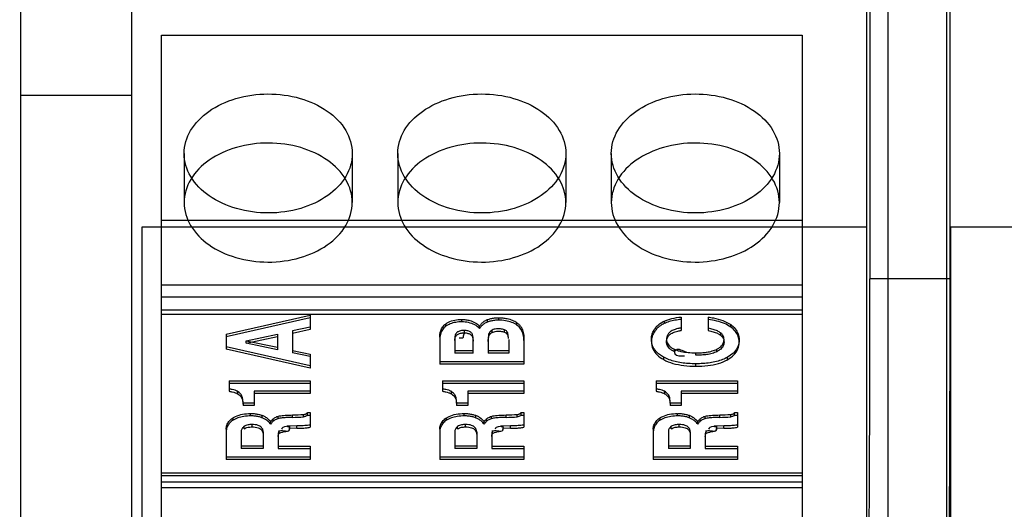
# Model space of a CAD drawing. Header units: millimetres. Extents: x 89 to 262, y 35 to 446.
# Tile 6 of 21: x 133 to 156, y 242 to 253. Entities that reach past the tile are written whole.
import ezdxf

# ---------------------------------------------------------------- set-up
doc = ezdxf.new("R2010")
doc.units = ezdxf.units.MM
doc.header["$LTSCALE"] = 31.513433
doc.layers.get('0').update_dxf_attribs({"linetype": 'CONTINUOUS'})

msp = doc.modelspace()

# ---------------------------------------------------------------- linework, layer by layer
at = {"color": 7, "linetype": 'Continuous'}
for p, q in [((132.971, 251.346), (132.94, 266.813)), ((132.971, 206.046), (132.971, 266.546)), ((135.608, 206.046), (135.608, 258.474)), ((153.166, 258.446), (153.166, 246.988)), ((155.066, 258.446), (155.066, 246.988)), ((153.093, 234.446), (153.093, 258.3)), ((153.59, 258.3), (153.59, 234.446)), ((154.993, 234.459), (154.993, 258.3)), ((136.313, 235.524), (136.313, 252.778)), ((136.313, 252.778), (151.553, 252.778)), ((151.553, 252.778), (151.553, 235.524)), ((135.608, 251.346), (132.971, 251.346)), ((136.853, 249.971), (136.853, 248.804)), ((140.853, 249.971), (140.853, 248.804)), ((141.933, 249.971), (141.933, 248.804)), ((145.933, 249.971), (145.933, 248.804)), ((147.013, 249.971), (147.013, 248.804)), ((151.013, 249.971), (151.013, 248.804)), ((151.553, 248.377), (136.313, 248.377)), ((135.853, 234.656), (135.853, 248.224)), ((135.853, 248.224), (153.093, 248.224)), ((155.093, 234.656), (155.093, 248.224)), ((155.093, 248.224), (168.333, 248.224)), ((155.066, 246.988), (153.166, 246.988)), ((151.553, 246.841), (136.313, 246.841)), ((136.313, 246.565), (151.553, 246.565)), ((136.313, 246.254), (151.553, 246.254)), ((136.313, 246.152), (151.553, 246.152)), ((137.853, 245.673), (139.853, 246.126)), ((139.853, 246.068), (137.853, 245.615)), ((139.853, 246.126), (139.853, 245.784)), ((143.456, 245.969), (143.456, 246.026)), ((144.065, 245.964), (144.065, 246.022)), ((144.333, 246.066), (144.333, 246.008)), ((144.768, 245.891), (144.768, 245.949)), ((148.271, 245.986), (148.271, 245.928)), ((148.674, 246.083), (148.674, 245.766)), ((149.318, 246.081), (149.318, 245.763)), ((139.853, 245.841), (139.432, 245.753)), ((139.853, 245.784), (139.432, 245.695)), ((139.432, 245.753), (139.432, 245.233)), ((143.078, 245.865), (143.078, 245.922)), ((143.517, 245.766), (143.517, 245.708)), ((143.882, 245.81), (143.882, 245.867)), ((144.183, 245.717), (144.183, 245.775)), ((144.471, 245.721), (144.471, 245.778)), ((144.55, 245.658), (144.55, 245.715)), ((149.615, 245.708), (149.615, 245.65)), ((149.855, 245.845), (149.855, 245.903)), ((137.853, 245.673), (137.853, 245.321)), ((138.328, 245.52), (139.073, 245.679)), ((138.328, 245.463), (139.073, 245.622)), ((138.328, 245.463), (138.328, 245.52)), ((138.328, 245.52), (139.073, 245.365)), ((139.073, 245.679), (139.073, 245.307)), ((142.933, 245.603), (142.933, 244.961)), ((143.291, 245.586), (143.291, 245.222)), ((143.71, 245.617), (143.71, 245.675)), ((143.727, 245.222), (143.727, 245.561)), ((144.085, 245.555), (144.086, 245.222)), ((144.104, 245.636), (144.104, 245.694)), ((144.574, 245.548), (144.574, 245.222)), ((144.933, 245.581), (144.933, 244.961)), ((147.969, 245.558), (147.969, 245.493)), ((148.328, 245.556), (148.328, 245.498)), ((149.696, 245.49), (149.696, 245.549)), ((150.055, 245.486), (150.055, 245.551)), ((139.853, 244.926), (137.853, 245.379)), ((139.853, 244.868), (137.853, 245.321)), ((139.073, 245.307), (138.328, 245.463)), ((139.432, 245.29), (139.853, 245.202)), ((143.727, 245.279), (143.291, 245.279)), ((144.574, 245.279), (144.086, 245.279)), ((148.515, 245.26), (148.515, 245.317)), ((149.523, 245.26), (149.523, 245.318)), ((139.853, 245.144), (139.432, 245.233)), ((139.853, 245.202), (139.853, 244.868)), ((144.933, 245.019), (142.933, 245.019)), ((143.727, 245.222), (143.291, 245.222)), ((144.574, 245.222), (144.086, 245.222)), ((148.26, 245.071), (148.26, 245.129)), ((149.027, 245.176), (149.027, 245.233)), ((149.778, 245.07), (149.778, 245.128)), ((144.933, 244.961), (142.933, 244.961)), ((149.026, 244.915), (149.026, 244.973)), ((137.921, 244.567), (137.921, 244.318)), ((137.921, 244.567), (139.853, 244.567)), ((139.853, 244.567), (139.853, 244.264)), ((143.001, 244.567), (143.001, 244.318)), ((143.001, 244.567), (144.933, 244.567)), ((144.933, 244.567), (144.933, 244.264)), ((148.081, 244.567), (148.081, 244.318)), ((148.081, 244.567), (150.013, 244.567)), ((150.013, 244.567), (150.013, 244.264)), ((137.921, 244.509), (139.853, 244.509)), ((138.122, 244.319), (138.122, 244.261)), ((138.519, 244.321), (138.519, 243.978)), ((139.853, 244.321), (138.519, 244.321)), ((143.001, 244.509), (144.933, 244.509)), ((143.202, 244.319), (143.202, 244.261)), ((143.599, 244.321), (143.599, 243.978)), ((144.933, 244.321), (143.599, 244.321)), ((148.081, 244.509), (150.013, 244.509)), ((148.282, 244.319), (148.282, 244.261)), ((148.679, 244.321), (148.679, 243.978)), ((150.013, 244.321), (148.679, 244.321)), ((138.219, 244.168), (138.219, 244.225)), ((139.853, 244.264), (138.519, 244.264)), ((143.299, 244.168), (143.299, 244.225)), ((144.933, 244.264), (143.599, 244.264)), ((148.379, 244.168), (148.379, 244.225)), ((150.013, 244.264), (148.679, 244.264)), ((138.253, 244.035), (138.253, 243.978)), ((138.519, 244.035), (138.253, 244.035)), ((138.519, 243.978), (138.253, 243.978)), ((143.333, 244.035), (143.333, 243.978)), ((143.599, 244.035), (143.333, 244.035)), ((143.599, 243.978), (143.333, 243.978)), ((148.413, 244.035), (148.413, 243.978)), ((148.679, 244.035), (148.413, 244.035)), ((148.679, 243.978), (148.413, 243.978)), ((138.009, 243.684), (138.009, 243.627)), ((138.431, 243.733), (138.431, 243.79)), ((138.712, 243.689), (138.712, 243.746)), ((138.967, 243.606), (138.967, 243.663)), ((139.079, 243.723), (139.079, 243.666)), ((139.432, 243.699), (139.432, 243.756)), ((139.694, 243.712), (139.694, 243.769)), ((139.786, 243.755), (139.786, 243.813)), ((139.786, 243.755), (139.853, 243.755)), ((139.792, 243.813), (139.853, 243.813)), ((139.853, 243.813), (139.853, 243.464)), ((143.089, 243.684), (143.089, 243.627)), ((143.511, 243.733), (143.511, 243.79)), ((143.792, 243.689), (143.792, 243.746)), ((144.047, 243.606), (144.047, 243.663)), ((144.159, 243.723), (144.159, 243.666)), ((144.512, 243.699), (144.512, 243.756)), ((144.774, 243.712), (144.774, 243.769)), ((144.866, 243.755), (144.866, 243.813)), ((144.866, 243.755), (144.933, 243.755)), ((144.872, 243.813), (144.933, 243.813)), ((144.933, 243.813), (144.933, 243.464)), ((148.169, 243.684), (148.169, 243.627)), ((148.591, 243.733), (148.591, 243.79)), ((148.872, 243.689), (148.872, 243.746)), ((149.127, 243.606), (149.127, 243.663)), ((149.239, 243.723), (149.239, 243.666)), ((149.592, 243.699), (149.592, 243.756)), ((149.854, 243.712), (149.854, 243.769)), ((149.946, 243.755), (149.946, 243.813)), ((149.946, 243.755), (150.013, 243.755)), ((149.952, 243.813), (150.013, 243.813)), ((150.013, 243.813), (150.013, 243.464)), ((137.853, 243.42), (137.853, 242.697)), ((138.211, 243.373), (138.211, 242.957)), ((138.278, 243.424), (138.278, 243.481)), ((138.468, 243.473), (138.468, 243.53)), ((138.713, 243.424), (138.713, 243.367)), ((138.91, 243.535), (138.91, 243.592)), ((139.11, 243.329), (139.11, 243.387)), ((139.534, 243.496), (139.365, 243.493)), ((139.365, 243.435), (139.365, 243.493)), ((139.534, 243.439), (139.365, 243.435)), ((139.534, 243.439), (139.534, 243.496)), ((142.933, 243.42), (142.933, 242.697)), ((143.291, 243.373), (143.291, 242.957)), ((143.358, 243.424), (143.358, 243.481)), ((143.548, 243.473), (143.548, 243.53)), ((143.793, 243.424), (143.793, 243.367)), ((143.99, 243.535), (143.99, 243.592)), ((144.19, 243.329), (144.19, 243.387)), ((144.614, 243.496), (144.445, 243.493)), ((144.445, 243.435), (144.445, 243.493)), ((144.614, 243.439), (144.445, 243.435)), ((144.614, 243.439), (144.614, 243.496)), ((148.013, 243.42), (148.013, 242.697)), ((148.371, 243.373), (148.371, 242.957)), ((148.438, 243.424), (148.438, 243.481)), ((148.628, 243.473), (148.628, 243.53)), ((148.873, 243.424), (148.873, 243.367)), ((149.07, 243.535), (149.07, 243.592)), ((149.27, 243.329), (149.27, 243.387)), ((149.694, 243.496), (149.525, 243.493)), ((149.525, 243.435), (149.525, 243.493)), ((149.694, 243.439), (149.525, 243.435)), ((149.694, 243.439), (149.694, 243.496)), ((138.731, 243.354), (138.731, 242.957)), ((139.09, 243.308), (139.09, 242.957)), ((143.811, 243.354), (143.811, 242.957)), ((144.17, 243.308), (144.17, 242.957)), ((148.891, 243.354), (148.891, 242.957)), ((149.25, 243.308), (149.25, 242.957)), ((138.731, 243.015), (138.211, 243.015)), ((138.731, 242.957), (138.211, 242.957)), ((139.09, 243.015), (139.853, 243.015)), ((139.09, 242.957), (139.853, 242.957)), ((139.853, 243.015), (139.853, 242.697)), ((143.811, 243.015), (143.291, 243.015)), ((143.811, 242.957), (143.291, 242.957)), ((144.17, 243.015), (144.933, 243.015)), ((144.17, 242.957), (144.933, 242.957)), ((144.933, 243.015), (144.933, 242.697)), ((148.891, 243.015), (148.371, 243.015)), ((148.891, 242.957), (148.371, 242.957)), ((149.25, 243.015), (150.013, 243.015)), ((149.25, 242.957), (150.013, 242.957)), ((150.013, 243.015), (150.013, 242.697)), ((139.853, 242.754), (137.853, 242.754)), ((139.853, 242.697), (137.853, 242.697)), ((144.933, 242.754), (142.933, 242.754)), ((144.933, 242.697), (142.933, 242.697)), ((150.013, 242.754), (148.013, 242.754)), ((150.013, 242.697), (148.013, 242.697)), ((136.313, 242.383), (151.553, 242.383)), ((151.553, 242.313), (136.313, 242.313)), ((136.313, 242.171), (151.553, 242.171)), ((136.313, 242.03), (151.553, 242.03))]:
    msp.add_line(p, q, dxfattribs=at)
for centre, radius, start, end in [((139.416, 246.67), 2.914, 270.321, 275.4821), ((139.415, 246.615), 2.916, 270.3229, 275.4802), ((144.496, 246.67), 2.914, 270.321, 275.4821), ((144.495, 246.615), 2.916, 270.3229, 275.4802), ((149.576, 246.67), 2.914, 270.321, 275.4821), ((149.575, 246.615), 2.916, 270.3229, 275.4802), ((139.502, 243.198), 0.402, 139.7393, 146.1654), ((144.582, 243.198), 0.402, 139.7393, 146.1654), ((149.662, 243.198), 0.402, 139.7393, 146.1654)]:
    msp.add_arc(centre, radius, start, end, dxfattribs=at)
for points, knots in [([(136.853, 249.971), (136.853, 250.159), (136.975, 250.562), (137.44, 251.02), (138.091, 251.316), (138.845, 251.42), (139.601, 251.32), (140.258, 251.026), (140.728, 250.566), (140.853, 250.16), (140.853, 249.971)], [0, 0, 0, 0, 0.105333, 0.222388, 0.354769, 0.498567, 0.642366, 0.775679, 0.894094, 1, 1, 1, 1]), ([(141.933, 249.971), (141.933, 250.159), (142.055, 250.562), (142.52, 251.02), (143.171, 251.316), (143.925, 251.42), (144.681, 251.32), (145.338, 251.026), (145.808, 250.566), (145.933, 250.16), (145.933, 249.971)], [0, 0, 0, 0, 0.105333, 0.222388, 0.354769, 0.498567, 0.642366, 0.775679, 0.894094, 1, 1, 1, 1]), ([(147.013, 249.971), (147.013, 250.159), (147.135, 250.562), (147.6, 251.02), (148.251, 251.316), (149.005, 251.42), (149.761, 251.32), (150.418, 251.026), (150.888, 250.566), (151.013, 250.16), (151.013, 249.971)], [0, 0, 0, 0, 0.105333, 0.222388, 0.354769, 0.498567, 0.642366, 0.775679, 0.894094, 1, 1, 1, 1]), ([(140.853, 248.804), (140.853, 248.992), (140.73, 249.395), (140.266, 249.854), (139.615, 250.149), (138.861, 250.253), (138.105, 250.153), (137.448, 249.86), (136.977, 249.399), (136.853, 248.993), (136.853, 248.804)], [0, 0, 0, 0, 0.105333, 0.222388, 0.354769, 0.498567, 0.642366, 0.775679, 0.894094, 1, 1, 1, 1]), ([(145.933, 248.804), (145.933, 248.992), (145.81, 249.395), (145.346, 249.854), (144.695, 250.149), (143.941, 250.253), (143.185, 250.153), (142.528, 249.86), (142.057, 249.399), (141.933, 248.993), (141.933, 248.804)], [0, 0, 0, 0, 0.105333, 0.222388, 0.354769, 0.498567, 0.642366, 0.775679, 0.894094, 1, 1, 1, 1]), ([(151.013, 248.804), (151.013, 248.992), (150.89, 249.395), (150.426, 249.854), (149.775, 250.149), (149.021, 250.253), (148.265, 250.153), (147.608, 249.86), (147.137, 249.399), (147.013, 248.993), (147.013, 248.804)], [0, 0, 0, 0, 0.105333, 0.222388, 0.354769, 0.498567, 0.642366, 0.775679, 0.894094, 1, 1, 1, 1]), ([(140.853, 249.971), (140.853, 249.782), (140.73, 249.379), (140.266, 248.921), (139.615, 248.625), (138.861, 248.522), (138.105, 248.621), (137.448, 248.915), (136.977, 249.375), (136.853, 249.781), (136.853, 249.971)], [0, 0, 0, 0, 0.105333, 0.222388, 0.354769, 0.498567, 0.642366, 0.775679, 0.894094, 1, 1, 1, 1]), ([(145.933, 249.971), (145.933, 249.782), (145.81, 249.379), (145.346, 248.921), (144.695, 248.625), (143.941, 248.522), (143.185, 248.621), (142.528, 248.915), (142.057, 249.375), (141.933, 249.781), (141.933, 249.971)], [0, 0, 0, 0, 0.105333, 0.222388, 0.354769, 0.498567, 0.642366, 0.775679, 0.894094, 1, 1, 1, 1]), ([(151.013, 249.971), (151.013, 249.782), (150.89, 249.379), (150.426, 248.921), (149.775, 248.625), (149.021, 248.522), (148.265, 248.621), (147.608, 248.915), (147.137, 249.375), (147.013, 249.781), (147.013, 249.971)], [0, 0, 0, 0, 0.105333, 0.222388, 0.354769, 0.498567, 0.642366, 0.775679, 0.894094, 1, 1, 1, 1]), ([(136.853, 248.804), (136.853, 248.615), (136.975, 248.213), (137.44, 247.754), (138.091, 247.459), (138.845, 247.355), (139.601, 247.455), (140.258, 247.748), (140.728, 248.208), (140.853, 248.614), (140.853, 248.804)], [0, 0, 0, 0, 0.105333, 0.222388, 0.354769, 0.498567, 0.642366, 0.775679, 0.894094, 1, 1, 1, 1]), ([(141.933, 248.804), (141.933, 248.615), (142.055, 248.213), (142.52, 247.754), (143.171, 247.459), (143.925, 247.355), (144.681, 247.455), (145.338, 247.748), (145.808, 248.208), (145.933, 248.614), (145.933, 248.804)], [0, 0, 0, 0, 0.105333, 0.222388, 0.354769, 0.498567, 0.642366, 0.775679, 0.894094, 1, 1, 1, 1]), ([(147.013, 248.804), (147.013, 248.615), (147.135, 248.213), (147.6, 247.754), (148.251, 247.459), (149.005, 247.355), (149.761, 247.455), (150.418, 247.748), (150.888, 248.208), (151.013, 248.614), (151.013, 248.804)], [0, 0, 0, 0, 0.105333, 0.222388, 0.354769, 0.498567, 0.642366, 0.775679, 0.894094, 1, 1, 1, 1]), ([(153.141, 239.917), (153.147, 240.608), (153.156, 242.102), (153.164, 244.459), (153.166, 246.126), (153.166, 246.988)], [0, 0, 0, 0, 0.292876, 0.634001, 1, 1, 1, 1]), ([(155.066, 246.988), (155.066, 246.126), (155.064, 244.459), (155.056, 242.102), (155.047, 240.608), (155.04, 239.917)], [0, 0, 0, 0, 0.365999, 0.707124, 1, 1, 1, 1]), ([(143.078, 245.922), (143.098, 245.936), (143.163, 245.976), (143.291, 246.017), (143.399, 246.026), (143.456, 246.026)], [0, 0, 0, 0, 0.180632, 0.574655, 1, 1, 1, 1]), ([(143.456, 245.969), (143.407, 245.969), (143.315, 245.962), (143.186, 245.928), (143.111, 245.888), (143.078, 245.865)], [0, 0, 0, 0, 0.36417, 0.696683, 1, 1, 1, 1]), ([(143.456, 246.026), (143.489, 246.026), (143.555, 246.022), (143.665, 246.001), (143.778, 245.953), (143.85, 245.898), (143.882, 245.867)], [0, 0, 0, 0, 0.215764, 0.423625, 0.716143, 1, 1, 1, 1]), ([(143.882, 245.81), (143.847, 245.844), (143.765, 245.905), (143.617, 245.959), (143.51, 245.969), (143.456, 245.969)], [0, 0, 0, 0, 0.31617, 0.646396, 1, 1, 1, 1]), ([(143.882, 245.867), (143.895, 245.89), (143.927, 245.932), (143.99, 245.985), (144.039, 246.011), (144.065, 246.022)], [0, 0, 0, 0, 0.319237, 0.652709, 1, 1, 1, 1]), ([(144.065, 245.964), (144.039, 245.953), (143.99, 245.927), (143.927, 245.875), (143.895, 245.832), (143.882, 245.81)], [0, 0, 0, 0, 0.347291, 0.680763, 1, 1, 1, 1]), ([(144.065, 246.022), (144.092, 246.031), (144.147, 246.048), (144.234, 246.063), (144.294, 246.067), (144.325, 246.066)], [0, 0, 0, 0, 0.320933, 0.645944, 1, 1, 1, 1]), ([(144.325, 246.009), (144.294, 246.01), (144.234, 246.005), (144.147, 245.99), (144.092, 245.974), (144.065, 245.964)], [0, 0, 0, 0, 0.353937, 0.679008, 1, 1, 1, 1]), ([(144.768, 245.891), (144.73, 245.918), (144.643, 245.964), (144.492, 246.002), (144.383, 246.009), (144.325, 246.009)], [0, 0, 0, 0, 0.301059, 0.6285, 1, 1, 1, 1]), ([(144.333, 246.066), (144.367, 246.066), (144.434, 246.063), (144.544, 246.048), (144.658, 246.014), (144.735, 245.973), (144.768, 245.949)], [0, 0, 0, 0, 0.223465, 0.438594, 0.727113, 1, 1, 1, 1]), ([(144.768, 245.949), (144.79, 245.933), (144.83, 245.899), (144.886, 245.822), (144.925, 245.713), (144.933, 245.626), (144.933, 245.581)], [0, 0, 0, 0, 0.189571, 0.374582, 0.678921, 1, 1, 1, 1]), ([(148.048, 245.804), (148.065, 245.829), (148.107, 245.877), (148.182, 245.938), (148.239, 245.971), (148.27, 245.985)], [0, 0, 0, 0, 0.317932, 0.651396, 1, 1, 1, 1]), ([(148.674, 246.026), (148.625, 246.021), (148.53, 246.008), (148.394, 245.978), (148.309, 245.947), (148.27, 245.928)], [0, 0, 0, 0, 0.355099, 0.689588, 1, 1, 1, 1]), ([(148.271, 245.986), (148.299, 245.999), (148.36, 246.023), (148.494, 246.06), (148.601, 246.076), (148.674, 246.083)], [0, 0, 0, 0, 0.224683, 0.467991, 1, 1, 1, 1]), ([(149.318, 246.081), (149.361, 246.076), (149.48, 246.059), (149.665, 246.01), (149.798, 245.943), (149.855, 245.903)], [0, 0, 0, 0, 0.229386, 0.631327, 1, 1, 1, 1]), ([(149.855, 245.845), (149.808, 245.879), (149.701, 245.937), (149.518, 245.994), (149.387, 246.016), (149.318, 246.023)], [0, 0, 0, 0, 0.30228, 0.635837, 1, 1, 1, 1]), ([(142.933, 245.603), (142.933, 245.63), (142.936, 245.682), (142.955, 245.767), (143, 245.853), (143.05, 245.902), (143.078, 245.922)], [0, 0, 0, 0, 0.219451, 0.430611, 0.712536, 1, 1, 1, 1]), ([(143.078, 245.865), (143.046, 245.842), (142.989, 245.784), (142.941, 245.671), (142.933, 245.588), (142.933, 245.546)], [0, 0, 0, 0, 0.325425, 0.652106, 1, 1, 1, 1]), ([(143.348, 245.721), (143.337, 245.712), (143.318, 245.692), (143.301, 245.658), (143.293, 245.622), (143.291, 245.598), (143.291, 245.586)], [0, 0, 0, 0, 0.265184, 0.534683, 0.76104, 1, 1, 1, 1]), ([(143.517, 245.766), (143.502, 245.766), (143.472, 245.764), (143.422, 245.757), (143.38, 245.743), (143.355, 245.726), (143.348, 245.721)], [0, 0, 0, 0, 0.255242, 0.494086, 0.85164, 1, 1, 1, 1]), ([(143.348, 245.663), (143.355, 245.669), (143.38, 245.685), (143.422, 245.7), (143.472, 245.707), (143.502, 245.708), (143.517, 245.708)], [0, 0, 0, 0, 0.14836, 0.505914, 0.744758, 1, 1, 1, 1]), ([(143.473, 245.704), (143.468, 245.704), (143.443, 245.704), (143.497, 245.714), (143.505, 245.694), (143.511, 245.684)], [0, 0, 0, 0, 0.199484, 0.569617, 1, 1, 1, 1]), ([(143.473, 245.704), (143.502, 245.705), (143.546, 245.711), (143.603, 245.697), (143.63, 245.687), (143.643, 245.681)], [0, 0, 0, 0, 0.503803, 0.754547, 1, 1, 1, 1]), ([(143.643, 245.738), (143.63, 245.744), (143.603, 245.755), (143.561, 245.764), (143.531, 245.766), (143.517, 245.766)], [0, 0, 0, 0, 0.327495, 0.662014, 1, 1, 1, 1]), ([(143.71, 245.675), (143.706, 245.684), (143.695, 245.701), (143.672, 245.723), (143.653, 245.733), (143.643, 245.738)], [0, 0, 0, 0, 0.318018, 0.651243, 1, 1, 1, 1]), ([(144.18, 245.774), (144.169, 245.769), (144.149, 245.756), (144.123, 245.731), (144.109, 245.711), (144.105, 245.699)], [0, 0, 0, 0, 0.341968, 0.654148, 1, 1, 1, 1]), ([(144.105, 245.642), (144.109, 245.654), (144.123, 245.674), (144.149, 245.699), (144.169, 245.711), (144.18, 245.716)], [0, 0, 0, 0, 0.345837, 0.658049, 1, 1, 1, 1]), ([(144.33, 245.806), (144.313, 245.806), (144.279, 245.804), (144.228, 245.793), (144.196, 245.781), (144.18, 245.774)], [0, 0, 0, 0, 0.331347, 0.659589, 1, 1, 1, 1]), ([(144.18, 245.716), (144.196, 245.724), (144.228, 245.736), (144.279, 245.747), (144.313, 245.749), (144.33, 245.748)], [0, 0, 0, 0, 0.340411, 0.668653, 1, 1, 1, 1]), ([(144.471, 245.778), (144.456, 245.785), (144.426, 245.795), (144.379, 245.804), (144.346, 245.806), (144.33, 245.806)], [0, 0, 0, 0, 0.328588, 0.662926, 1, 1, 1, 1]), ([(144.33, 245.748), (144.346, 245.749), (144.379, 245.747), (144.426, 245.738), (144.456, 245.727), (144.471, 245.721)], [0, 0, 0, 0, 0.337074, 0.671412, 1, 1, 1, 1]), ([(144.562, 245.632), (144.554, 245.669), (144.554, 245.726), (144.502, 245.763), (144.482, 245.774), (144.471, 245.778)], [0, 0, 0, 0, 0.620189, 0.806608, 1, 1, 1, 1]), ([(144.471, 245.721), (144.482, 245.716), (144.502, 245.706), (144.554, 245.669), (144.554, 245.611), (144.562, 245.574)], [0, 0, 0, 0, 0.1934, 0.379804, 1, 1, 1, 1]), ([(144.933, 245.523), (144.933, 245.572), (144.924, 245.667), (144.87, 245.799), (144.805, 245.865), (144.768, 245.891)], [0, 0, 0, 0, 0.350934, 0.677606, 1, 1, 1, 1]), ([(147.969, 245.553), (147.968, 245.583), (147.975, 245.643), (148.002, 245.728), (148.031, 245.779), (148.048, 245.804)], [0, 0, 0, 0, 0.340304, 0.667892, 1, 1, 1, 1]), ([(148.048, 245.746), (148.031, 245.722), (148.002, 245.671), (147.975, 245.586), (147.968, 245.526), (147.969, 245.496)], [0, 0, 0, 0, 0.33209, 0.65966, 1, 1, 1, 1]), ([(148.27, 245.928), (148.239, 245.914), (148.182, 245.881), (148.107, 245.82), (148.065, 245.771), (148.048, 245.746)], [0, 0, 0, 0, 0.348595, 0.682078, 1, 1, 1, 1]), ([(148.674, 245.823), (148.649, 245.819), (148.601, 245.81), (148.522, 245.789), (148.443, 245.754), (148.385, 245.708), (148.355, 245.665), (148.339, 245.632), (148.33, 245.595), (148.328, 245.569), (148.328, 245.556)], [0, 0, 0, 0, 0.157769, 0.306377, 0.513253, 0.688893, 0.763024, 0.836145, 0.916416, 1, 1, 1, 1]), ([(148.328, 245.498), (148.328, 245.512), (148.33, 245.538), (148.339, 245.575), (148.355, 245.608), (148.385, 245.65), (148.443, 245.697), (148.522, 245.731), (148.601, 245.753), (148.649, 245.762), (148.674, 245.766)], [0, 0, 0, 0, 0.083584, 0.163855, 0.236976, 0.311107, 0.486747, 0.693623, 0.842231, 1, 1, 1, 1]), ([(149.615, 245.708), (149.604, 245.716), (149.579, 245.733), (149.521, 245.764), (149.432, 245.794), (149.358, 245.812), (149.318, 245.82)], [0, 0, 0, 0, 0.129549, 0.281377, 0.617009, 1, 1, 1, 1]), ([(149.318, 245.763), (149.358, 245.755), (149.432, 245.737), (149.521, 245.706), (149.579, 245.676), (149.604, 245.659), (149.615, 245.65)], [0, 0, 0, 0, 0.382991, 0.718623, 0.870451, 1, 1, 1, 1]), ([(149.697, 245.548), (149.697, 245.568), (149.69, 245.608), (149.661, 245.664), (149.632, 245.694), (149.615, 245.708)], [0, 0, 0, 0, 0.324409, 0.653814, 1, 1, 1, 1]), ([(149.855, 245.903), (149.895, 245.875), (149.967, 245.81), (150.038, 245.686), (150.057, 245.593), (150.056, 245.547)], [0, 0, 0, 0, 0.346971, 0.675025, 1, 1, 1, 1]), ([(150.056, 245.49), (150.057, 245.536), (150.038, 245.629), (149.967, 245.753), (149.895, 245.817), (149.855, 245.845)], [0, 0, 0, 0, 0.324959, 0.653021, 1, 1, 1, 1]), ([(143.291, 245.529), (143.291, 245.541), (143.293, 245.564), (143.301, 245.6), (143.318, 245.635), (143.337, 245.655), (143.348, 245.663)], [0, 0, 0, 0, 0.23896, 0.465317, 0.734816, 1, 1, 1, 1]), ([(143.397, 245.589), (143.43, 245.592), (143.498, 245.576), (143.5, 245.643), (143.508, 245.667), (143.511, 245.684)], [0, 0, 0, 0, 0.559772, 0.709744, 1, 1, 1, 1]), ([(143.643, 245.681), (143.653, 245.676), (143.672, 245.665), (143.695, 245.644), (143.706, 245.626), (143.71, 245.617)], [0, 0, 0, 0, 0.348757, 0.681982, 1, 1, 1, 1]), ([(143.727, 245.566), (143.727, 245.577), (143.726, 245.601), (143.72, 245.637), (143.714, 245.662), (143.71, 245.675)], [0, 0, 0, 0, 0.300241, 0.648997, 1, 1, 1, 1]), ([(143.71, 245.617), (143.714, 245.605), (143.72, 245.58), (143.726, 245.544), (143.727, 245.52), (143.727, 245.509)], [0, 0, 0, 0, 0.351003, 0.699759, 1, 1, 1, 1]), ([(144.105, 245.699), (144.101, 245.682), (144.093, 245.65), (144.087, 245.603), (144.085, 245.573), (144.086, 245.558)], [0, 0, 0, 0, 0.369727, 0.695515, 1, 1, 1, 1]), ([(144.086, 245.501), (144.085, 245.515), (144.087, 245.545), (144.093, 245.593), (144.101, 245.625), (144.105, 245.642)], [0, 0, 0, 0, 0.304485, 0.630273, 1, 1, 1, 1]), ([(148.26, 245.129), (148.224, 245.148), (148.158, 245.19), (148.08, 245.26), (148.027, 245.332), (147.993, 245.402), (147.974, 245.475), (147.969, 245.525), (147.969, 245.55)], [0, 0, 0, 0, 0.225637, 0.435388, 0.580104, 0.720301, 0.859235, 1, 1, 1, 1]), ([(147.969, 245.496), (147.969, 245.438), (147.991, 245.321), (148.1, 245.172), (148.203, 245.102), (148.26, 245.071)], [0, 0, 0, 0, 0.318388, 0.640612, 1, 1, 1, 1]), ([(148.328, 245.556), (148.328, 245.536), (148.332, 245.498), (148.354, 245.445), (148.392, 245.396), (148.446, 245.352), (148.491, 245.328), (148.515, 245.317)], [0, 0, 0, 0, 0.182913, 0.352921, 0.530807, 0.752498, 1, 1, 1, 1]), ([(148.515, 245.26), (148.491, 245.271), (148.446, 245.295), (148.392, 245.338), (148.354, 245.387), (148.332, 245.441), (148.328, 245.479), (148.328, 245.498)], [0, 0, 0, 0, 0.247502, 0.469193, 0.647079, 0.817087, 1, 1, 1, 1]), ([(149.523, 245.318), (149.547, 245.329), (149.588, 245.353), (149.638, 245.396), (149.672, 245.443), (149.692, 245.493), (149.696, 245.529), (149.696, 245.547)], [0, 0, 0, 0, 0.261485, 0.464958, 0.649699, 0.823819, 1, 1, 1, 1]), ([(149.696, 245.49), (149.696, 245.472), (149.692, 245.436), (149.672, 245.385), (149.638, 245.339), (149.588, 245.296), (149.547, 245.272), (149.523, 245.26)], [0, 0, 0, 0, 0.176181, 0.350301, 0.535042, 0.738515, 1, 1, 1, 1]), ([(149.615, 245.65), (149.632, 245.637), (149.661, 245.606), (149.69, 245.551), (149.697, 245.51), (149.697, 245.49)], [0, 0, 0, 0, 0.346181, 0.675582, 1, 1, 1, 1]), ([(150.055, 245.544), (150.055, 245.51), (150.048, 245.444), (150.008, 245.332), (149.918, 245.219), (149.828, 245.156), (149.778, 245.128)], [0, 0, 0, 0, 0.18953, 0.377483, 0.673332, 1, 1, 1, 1]), ([(149.778, 245.07), (149.833, 245.101), (149.932, 245.171), (150.035, 245.319), (150.056, 245.434), (150.056, 245.49)], [0, 0, 0, 0, 0.357311, 0.679006, 1, 1, 1, 1]), ([(148.8, 245.247), (148.719, 245.267), (148.604, 245.359), (148.535, 245.279), (148.522, 245.266), (148.515, 245.26)], [0, 0, 0, 0, 0.820767, 0.91057, 1, 1, 1, 1]), ([(148.515, 245.317), (148.539, 245.307), (148.59, 245.287), (148.697, 245.258), (148.844, 245.237), (148.964, 245.233), (149.027, 245.233)], [0, 0, 0, 0, 0.147974, 0.311707, 0.638392, 1, 1, 1, 1]), ([(148.515, 245.26), (148.517, 245.252), (148.521, 245.236), (148.537, 245.139), (148.676, 245.167), (148.753, 245.161)], [0, 0, 0, 0, 0.087929, 0.176219, 1, 1, 1, 1]), ([(149.027, 245.233), (149.071, 245.233), (149.156, 245.235), (149.286, 245.247), (149.409, 245.272), (149.488, 245.301), (149.523, 245.318)], [0, 0, 0, 0, 0.258856, 0.502807, 0.77166, 1, 1, 1, 1]), ([(149.523, 245.26), (149.488, 245.243), (149.409, 245.215), (149.286, 245.19), (149.156, 245.178), (149.071, 245.176), (149.027, 245.176)], [0, 0, 0, 0, 0.22834, 0.497193, 0.741144, 1, 1, 1, 1]), ([(149.026, 244.973), (148.965, 244.973), (148.85, 244.976), (148.684, 244.994), (148.486, 245.033), (148.345, 245.083), (148.26, 245.129)], [0, 0, 0, 0, 0.232412, 0.437455, 0.634116, 1, 1, 1, 1]), ([(148.26, 245.071), (148.33, 245.034), (148.487, 244.973), (148.746, 244.924), (148.93, 244.915), (149.026, 244.915)], [0, 0, 0, 0, 0.301934, 0.636273, 1, 1, 1, 1]), ([(149.778, 245.128), (149.74, 245.106), (149.655, 245.067), (149.515, 245.023), (149.303, 244.982), (149.138, 244.973), (149.026, 244.973)], [0, 0, 0, 0, 0.169423, 0.362484, 0.56585, 1, 1, 1, 1]), ([(149.026, 244.915), (149.12, 244.915), (149.301, 244.924), (149.556, 244.971), (149.71, 245.032), (149.778, 245.07)], [0, 0, 0, 0, 0.364356, 0.6987, 1, 1, 1, 1]), ([(138.122, 244.319), (138.113, 244.323), (138.095, 244.333), (138.054, 244.348), (137.995, 244.363), (137.947, 244.371), (137.921, 244.375)], [0, 0, 0, 0, 0.135639, 0.292201, 0.62576, 1, 1, 1, 1]), ([(137.921, 244.318), (137.947, 244.314), (137.995, 244.305), (138.054, 244.291), (138.095, 244.275), (138.113, 244.266), (138.122, 244.261)], [0, 0, 0, 0, 0.37424, 0.707799, 0.864361, 1, 1, 1, 1]), ([(138.219, 244.225), (138.211, 244.237), (138.193, 244.261), (138.16, 244.293), (138.135, 244.311), (138.122, 244.319)], [0, 0, 0, 0, 0.322997, 0.656258, 1, 1, 1, 1]), ([(143.202, 244.319), (143.193, 244.323), (143.175, 244.333), (143.134, 244.348), (143.075, 244.363), (143.027, 244.371), (143.001, 244.375)], [0, 0, 0, 0, 0.135639, 0.292201, 0.62576, 1, 1, 1, 1]), ([(143.001, 244.318), (143.027, 244.314), (143.075, 244.305), (143.134, 244.291), (143.175, 244.275), (143.193, 244.266), (143.202, 244.261)], [0, 0, 0, 0, 0.37424, 0.707799, 0.864361, 1, 1, 1, 1]), ([(143.299, 244.225), (143.291, 244.237), (143.273, 244.261), (143.24, 244.293), (143.215, 244.311), (143.202, 244.319)], [0, 0, 0, 0, 0.322997, 0.656258, 1, 1, 1, 1]), ([(148.282, 244.319), (148.273, 244.323), (148.255, 244.333), (148.214, 244.348), (148.155, 244.363), (148.107, 244.371), (148.081, 244.375)], [0, 0, 0, 0, 0.135639, 0.292201, 0.62576, 1, 1, 1, 1]), ([(148.081, 244.318), (148.107, 244.314), (148.155, 244.305), (148.214, 244.291), (148.255, 244.275), (148.273, 244.266), (148.282, 244.261)], [0, 0, 0, 0, 0.37424, 0.707799, 0.864361, 1, 1, 1, 1]), ([(148.379, 244.225), (148.371, 244.237), (148.353, 244.261), (148.32, 244.293), (148.295, 244.311), (148.282, 244.319)], [0, 0, 0, 0, 0.322997, 0.656258, 1, 1, 1, 1]), ([(138.122, 244.261), (138.135, 244.253), (138.16, 244.236), (138.193, 244.204), (138.211, 244.18), (138.219, 244.168)], [0, 0, 0, 0, 0.343742, 0.677003, 1, 1, 1, 1]), ([(138.253, 244.035), (138.253, 244.069), (138.251, 244.12), (138.238, 244.183), (138.226, 244.213), (138.219, 244.225)], [0, 0, 0, 0, 0.516534, 0.77999, 1, 1, 1, 1]), ([(138.219, 244.168), (138.226, 244.156), (138.238, 244.126), (138.251, 244.062), (138.253, 244.011), (138.253, 243.978)], [0, 0, 0, 0, 0.22001, 0.483466, 1, 1, 1, 1]), ([(143.202, 244.261), (143.215, 244.253), (143.24, 244.236), (143.273, 244.204), (143.291, 244.18), (143.299, 244.168)], [0, 0, 0, 0, 0.343742, 0.677003, 1, 1, 1, 1]), ([(143.333, 244.035), (143.333, 244.069), (143.331, 244.12), (143.318, 244.183), (143.306, 244.213), (143.299, 244.225)], [0, 0, 0, 0, 0.516534, 0.77999, 1, 1, 1, 1]), ([(143.299, 244.168), (143.306, 244.156), (143.318, 244.126), (143.331, 244.062), (143.333, 244.011), (143.333, 243.978)], [0, 0, 0, 0, 0.22001, 0.483466, 1, 1, 1, 1]), ([(148.282, 244.261), (148.295, 244.253), (148.32, 244.236), (148.353, 244.204), (148.371, 244.18), (148.379, 244.168)], [0, 0, 0, 0, 0.343742, 0.677003, 1, 1, 1, 1]), ([(148.413, 244.035), (148.413, 244.069), (148.411, 244.12), (148.398, 244.183), (148.386, 244.213), (148.379, 244.225)], [0, 0, 0, 0, 0.516534, 0.77999, 1, 1, 1, 1]), ([(148.379, 244.168), (148.386, 244.156), (148.398, 244.126), (148.411, 244.062), (148.413, 244.011), (148.413, 243.978)], [0, 0, 0, 0, 0.22001, 0.483466, 1, 1, 1, 1]), ([(137.853, 243.415), (137.852, 243.448), (137.863, 243.515), (137.916, 243.607), (137.968, 243.659), (138, 243.68)], [0, 0, 0, 0, 0.311166, 0.633496, 1, 1, 1, 1]), ([(138, 243.622), (137.968, 243.602), (137.917, 243.551), (137.865, 243.461), (137.852, 243.395), (137.853, 243.363)], [0, 0, 0, 0, 0.367053, 0.68955, 1, 1, 1, 1]), ([(138.442, 243.734), (138.385, 243.734), (138.278, 243.727), (138.128, 243.692), (138.04, 243.649), (138, 243.622)], [0, 0, 0, 0, 0.37064, 0.689, 1, 1, 1, 1]), ([(138.009, 243.684), (138.031, 243.699), (138.104, 243.74), (138.246, 243.781), (138.368, 243.79), (138.431, 243.79)], [0, 0, 0, 0, 0.174822, 0.569411, 1, 1, 1, 1]), ([(138.442, 243.791), (138.475, 243.792), (138.537, 243.787), (138.625, 243.773), (138.679, 243.757), (138.704, 243.748)], [0, 0, 0, 0, 0.368853, 0.701829, 1, 1, 1, 1]), ([(138.704, 243.691), (138.679, 243.7), (138.625, 243.716), (138.537, 243.73), (138.475, 243.734), (138.442, 243.734)], [0, 0, 0, 0, 0.298179, 0.631163, 1, 1, 1, 1]), ([(138.704, 243.748), (138.728, 243.739), (138.777, 243.717), (138.848, 243.665), (138.893, 243.622), (138.912, 243.594)], [0, 0, 0, 0, 0.291527, 0.617326, 1, 1, 1, 1]), ([(138.912, 243.537), (138.893, 243.564), (138.848, 243.608), (138.777, 243.66), (138.728, 243.681), (138.704, 243.691)], [0, 0, 0, 0, 0.382674, 0.708473, 1, 1, 1, 1]), ([(138.912, 243.594), (138.917, 243.602), (138.928, 243.618), (138.946, 243.641), (138.96, 243.656), (138.967, 243.663)], [0, 0, 0, 0, 0.311587, 0.653663, 1, 1, 1, 1]), ([(138.967, 243.606), (138.96, 243.599), (138.946, 243.584), (138.928, 243.561), (138.917, 243.545), (138.912, 243.537)], [0, 0, 0, 0, 0.346337, 0.688413, 1, 1, 1, 1]), ([(138.967, 243.663), (138.978, 243.672), (139, 243.689), (139.038, 243.709), (139.065, 243.719), (139.079, 243.723)], [0, 0, 0, 0, 0.324668, 0.658444, 1, 1, 1, 1]), ([(139.079, 243.666), (139.065, 243.662), (139.038, 243.652), (139, 243.632), (138.978, 243.615), (138.967, 243.606)], [0, 0, 0, 0, 0.341556, 0.675332, 1, 1, 1, 1]), ([(139.079, 243.723), (139.091, 243.728), (139.126, 243.735), (139.185, 243.744), (139.29, 243.752), (139.374, 243.755), (139.432, 243.756)], [0, 0, 0, 0, 0.111104, 0.294933, 0.510923, 1, 1, 1, 1]), ([(139.432, 243.699), (139.389, 243.698), (139.306, 243.696), (139.189, 243.687), (139.112, 243.678), (139.079, 243.666)], [0, 0, 0, 0, 0.358323, 0.701129, 1, 1, 1, 1]), ([(139.694, 243.769), (139.704, 243.77), (139.723, 243.773), (139.757, 243.788), (139.781, 243.8), (139.792, 243.813)], [0, 0, 0, 0, 0.269914, 0.533521, 1, 1, 1, 1]), ([(139.792, 243.755), (139.781, 243.743), (139.757, 243.73), (139.723, 243.716), (139.704, 243.713), (139.694, 243.712)], [0, 0, 0, 0, 0.466479, 0.730086, 1, 1, 1, 1]), ([(142.933, 243.415), (142.932, 243.448), (142.943, 243.515), (142.996, 243.607), (143.048, 243.659), (143.08, 243.68)], [0, 0, 0, 0, 0.311166, 0.633496, 1, 1, 1, 1]), ([(143.08, 243.622), (143.048, 243.602), (142.997, 243.551), (142.945, 243.461), (142.932, 243.395), (142.933, 243.363)], [0, 0, 0, 0, 0.367053, 0.68955, 1, 1, 1, 1]), ([(143.522, 243.734), (143.465, 243.734), (143.358, 243.727), (143.208, 243.692), (143.12, 243.649), (143.08, 243.622)], [0, 0, 0, 0, 0.37064, 0.689, 1, 1, 1, 1]), ([(143.089, 243.684), (143.111, 243.699), (143.184, 243.74), (143.326, 243.781), (143.448, 243.79), (143.511, 243.79)], [0, 0, 0, 0, 0.174822, 0.569411, 1, 1, 1, 1]), ([(143.522, 243.791), (143.555, 243.792), (143.617, 243.787), (143.705, 243.773), (143.759, 243.757), (143.784, 243.748)], [0, 0, 0, 0, 0.368853, 0.701829, 1, 1, 1, 1]), ([(143.784, 243.691), (143.759, 243.7), (143.705, 243.716), (143.617, 243.73), (143.555, 243.734), (143.522, 243.734)], [0, 0, 0, 0, 0.298179, 0.631163, 1, 1, 1, 1]), ([(143.784, 243.748), (143.808, 243.739), (143.857, 243.717), (143.928, 243.665), (143.973, 243.622), (143.992, 243.594)], [0, 0, 0, 0, 0.291527, 0.617326, 1, 1, 1, 1]), ([(143.992, 243.537), (143.973, 243.564), (143.928, 243.608), (143.857, 243.66), (143.808, 243.681), (143.784, 243.691)], [0, 0, 0, 0, 0.382674, 0.708473, 1, 1, 1, 1]), ([(143.992, 243.594), (143.997, 243.602), (144.008, 243.618), (144.026, 243.641), (144.04, 243.656), (144.047, 243.663)], [0, 0, 0, 0, 0.311587, 0.653663, 1, 1, 1, 1]), ([(144.047, 243.606), (144.04, 243.599), (144.026, 243.584), (144.008, 243.561), (143.997, 243.545), (143.992, 243.537)], [0, 0, 0, 0, 0.346337, 0.688413, 1, 1, 1, 1]), ([(144.047, 243.663), (144.058, 243.672), (144.08, 243.689), (144.118, 243.709), (144.145, 243.719), (144.159, 243.723)], [0, 0, 0, 0, 0.324668, 0.658444, 1, 1, 1, 1]), ([(144.159, 243.666), (144.145, 243.662), (144.118, 243.652), (144.08, 243.632), (144.058, 243.615), (144.047, 243.606)], [0, 0, 0, 0, 0.341556, 0.675332, 1, 1, 1, 1]), ([(144.159, 243.723), (144.171, 243.728), (144.206, 243.735), (144.265, 243.744), (144.37, 243.752), (144.454, 243.755), (144.512, 243.756)], [0, 0, 0, 0, 0.111104, 0.294933, 0.510923, 1, 1, 1, 1]), ([(144.512, 243.699), (144.469, 243.698), (144.386, 243.696), (144.269, 243.687), (144.192, 243.678), (144.159, 243.666)], [0, 0, 0, 0, 0.358323, 0.701129, 1, 1, 1, 1]), ([(144.774, 243.769), (144.784, 243.77), (144.803, 243.773), (144.837, 243.788), (144.861, 243.8), (144.872, 243.813)], [0, 0, 0, 0, 0.269914, 0.533521, 1, 1, 1, 1]), ([(144.872, 243.755), (144.861, 243.743), (144.837, 243.73), (144.803, 243.716), (144.784, 243.713), (144.774, 243.712)], [0, 0, 0, 0, 0.466479, 0.730086, 1, 1, 1, 1]), ([(148.013, 243.415), (148.012, 243.448), (148.023, 243.515), (148.076, 243.607), (148.128, 243.659), (148.16, 243.68)], [0, 0, 0, 0, 0.311166, 0.633496, 1, 1, 1, 1]), ([(148.16, 243.622), (148.128, 243.602), (148.077, 243.551), (148.025, 243.461), (148.012, 243.395), (148.013, 243.363)], [0, 0, 0, 0, 0.367053, 0.68955, 1, 1, 1, 1]), ([(148.602, 243.734), (148.545, 243.734), (148.438, 243.727), (148.288, 243.692), (148.2, 243.649), (148.16, 243.622)], [0, 0, 0, 0, 0.37064, 0.689, 1, 1, 1, 1]), ([(148.169, 243.684), (148.191, 243.699), (148.264, 243.74), (148.406, 243.781), (148.528, 243.79), (148.591, 243.79)], [0, 0, 0, 0, 0.174822, 0.569411, 1, 1, 1, 1]), ([(148.602, 243.791), (148.635, 243.792), (148.697, 243.787), (148.785, 243.773), (148.839, 243.757), (148.864, 243.748)], [0, 0, 0, 0, 0.368853, 0.701829, 1, 1, 1, 1]), ([(148.864, 243.691), (148.839, 243.7), (148.785, 243.716), (148.697, 243.73), (148.635, 243.734), (148.602, 243.734)], [0, 0, 0, 0, 0.298179, 0.631163, 1, 1, 1, 1]), ([(148.864, 243.748), (148.888, 243.739), (148.937, 243.717), (149.008, 243.665), (149.053, 243.622), (149.072, 243.594)], [0, 0, 0, 0, 0.291527, 0.617326, 1, 1, 1, 1]), ([(149.072, 243.537), (149.053, 243.564), (149.008, 243.608), (148.937, 243.66), (148.888, 243.681), (148.864, 243.691)], [0, 0, 0, 0, 0.382674, 0.708473, 1, 1, 1, 1]), ([(149.072, 243.594), (149.077, 243.602), (149.088, 243.618), (149.106, 243.641), (149.12, 243.656), (149.127, 243.663)], [0, 0, 0, 0, 0.311587, 0.653663, 1, 1, 1, 1]), ([(149.127, 243.606), (149.12, 243.599), (149.106, 243.584), (149.088, 243.561), (149.077, 243.545), (149.072, 243.537)], [0, 0, 0, 0, 0.346337, 0.688413, 1, 1, 1, 1]), ([(149.127, 243.663), (149.138, 243.672), (149.16, 243.689), (149.198, 243.709), (149.225, 243.719), (149.239, 243.723)], [0, 0, 0, 0, 0.324668, 0.658444, 1, 1, 1, 1]), ([(149.239, 243.666), (149.225, 243.662), (149.198, 243.652), (149.16, 243.632), (149.138, 243.615), (149.127, 243.606)], [0, 0, 0, 0, 0.341556, 0.675332, 1, 1, 1, 1]), ([(149.239, 243.723), (149.251, 243.728), (149.286, 243.735), (149.345, 243.744), (149.45, 243.752), (149.534, 243.755), (149.592, 243.756)], [0, 0, 0, 0, 0.111104, 0.294933, 0.510923, 1, 1, 1, 1]), ([(149.592, 243.699), (149.549, 243.698), (149.466, 243.696), (149.349, 243.687), (149.272, 243.678), (149.239, 243.666)], [0, 0, 0, 0, 0.358323, 0.701129, 1, 1, 1, 1]), ([(149.854, 243.769), (149.864, 243.77), (149.883, 243.773), (149.917, 243.788), (149.941, 243.8), (149.952, 243.813)], [0, 0, 0, 0, 0.269914, 0.533521, 1, 1, 1, 1]), ([(149.952, 243.755), (149.941, 243.743), (149.917, 243.73), (149.883, 243.716), (149.864, 243.713), (149.854, 243.712)], [0, 0, 0, 0, 0.466479, 0.730086, 1, 1, 1, 1]), ([(138.278, 243.481), (138.27, 243.475), (138.253, 243.461), (138.231, 243.437), (138.215, 243.407), (138.211, 243.384), (138.211, 243.373)], [0, 0, 0, 0, 0.249279, 0.477843, 0.748401, 1, 1, 1, 1]), ([(138.468, 243.53), (138.451, 243.53), (138.419, 243.529), (138.354, 243.519), (138.306, 243.501), (138.278, 243.481)], [0, 0, 0, 0, 0.251703, 0.488118, 1, 1, 1, 1]), ([(138.278, 243.424), (138.306, 243.444), (138.354, 243.462), (138.419, 243.471), (138.451, 243.473), (138.468, 243.473)], [0, 0, 0, 0, 0.511882, 0.748297, 1, 1, 1, 1]), ([(138.713, 243.424), (138.707, 243.437), (138.69, 243.462), (138.655, 243.491), (138.606, 243.514), (138.542, 243.527), (138.493, 243.53), (138.468, 243.53)], [0, 0, 0, 0, 0.152279, 0.309534, 0.48331, 0.727891, 1, 1, 1, 1]), ([(138.468, 243.473), (138.493, 243.473), (138.542, 243.47), (138.606, 243.456), (138.655, 243.434), (138.69, 243.404), (138.707, 243.38), (138.713, 243.367)], [0, 0, 0, 0, 0.272109, 0.51669, 0.690466, 0.847721, 1, 1, 1, 1]), ([(138.731, 243.354), (138.731, 243.362), (138.729, 243.378), (138.723, 243.402), (138.717, 243.417), (138.713, 243.424)], [0, 0, 0, 0, 0.329773, 0.662402, 1, 1, 1, 1]), ([(138.713, 243.367), (138.717, 243.36), (138.723, 243.344), (138.729, 243.321), (138.731, 243.305), (138.731, 243.297)], [0, 0, 0, 0, 0.337598, 0.670227, 1, 1, 1, 1]), ([(139.227, 243.375), (139.184, 243.373), (139.101, 243.396), (139.091, 243.328), (139.09, 243.309), (139.09, 243.301)], [0, 0, 0, 0, 0.691074, 0.858144, 1, 1, 1, 1]), ([(139.365, 243.435), (139.364, 243.44), (139.362, 243.45), (139.35, 243.517), (139.248, 243.473), (139.196, 243.458)], [0, 0, 0, 0, 0.079613, 0.159063, 1, 1, 1, 1]), ([(139.352, 243.425), (139.351, 243.418), (139.348, 243.405), (139.346, 243.346), (139.266, 243.376), (139.227, 243.375)], [0, 0, 0, 0, 0.128765, 0.256987, 1, 1, 1, 1]), ([(139.233, 243.36), (139.276, 243.373), (139.355, 243.364), (139.362, 243.42), (139.364, 243.43), (139.365, 243.435)], [0, 0, 0, 0, 0.812923, 0.906453, 1, 1, 1, 1]), ([(139.365, 243.493), (139.355, 243.492), (139.341, 243.49), (139.292, 243.495), (139.313, 243.482), (139.319, 243.48)], [0, 0, 0, 0, 0.395236, 0.783349, 1, 1, 1, 1]), ([(139.319, 243.48), (139.333, 243.474), (139.365, 243.469), (139.355, 243.441), (139.353, 243.43), (139.352, 243.425)], [0, 0, 0, 0, 0.578725, 0.789714, 1, 1, 1, 1]), ([(139.853, 243.521), (139.84, 243.518), (139.808, 243.512), (139.753, 243.506), (139.659, 243.499), (139.585, 243.497), (139.534, 243.496)], [0, 0, 0, 0, 0.119327, 0.305292, 0.519404, 1, 1, 1, 1]), ([(139.534, 243.439), (139.572, 243.44), (139.646, 243.441), (139.752, 243.448), (139.821, 243.456), (139.853, 243.464)], [0, 0, 0, 0, 0.35493, 0.696051, 1, 1, 1, 1]), ([(143.358, 243.481), (143.35, 243.475), (143.333, 243.461), (143.311, 243.437), (143.295, 243.407), (143.291, 243.384), (143.291, 243.373)], [0, 0, 0, 0, 0.249279, 0.477843, 0.748401, 1, 1, 1, 1]), ([(143.548, 243.53), (143.531, 243.53), (143.499, 243.529), (143.434, 243.519), (143.386, 243.501), (143.358, 243.481)], [0, 0, 0, 0, 0.251703, 0.488118, 1, 1, 1, 1]), ([(143.358, 243.424), (143.386, 243.444), (143.434, 243.462), (143.499, 243.471), (143.531, 243.473), (143.548, 243.473)], [0, 0, 0, 0, 0.511882, 0.748297, 1, 1, 1, 1]), ([(143.793, 243.424), (143.787, 243.437), (143.77, 243.462), (143.735, 243.491), (143.686, 243.514), (143.622, 243.527), (143.573, 243.53), (143.548, 243.53)], [0, 0, 0, 0, 0.152279, 0.309534, 0.48331, 0.727891, 1, 1, 1, 1]), ([(143.548, 243.473), (143.573, 243.473), (143.622, 243.47), (143.686, 243.456), (143.735, 243.434), (143.77, 243.404), (143.787, 243.38), (143.793, 243.367)], [0, 0, 0, 0, 0.272109, 0.51669, 0.690466, 0.847721, 1, 1, 1, 1]), ([(143.811, 243.354), (143.811, 243.362), (143.809, 243.378), (143.803, 243.402), (143.797, 243.417), (143.793, 243.424)], [0, 0, 0, 0, 0.329773, 0.662402, 1, 1, 1, 1]), ([(143.793, 243.367), (143.797, 243.36), (143.803, 243.344), (143.809, 243.321), (143.811, 243.305), (143.811, 243.297)], [0, 0, 0, 0, 0.337598, 0.670227, 1, 1, 1, 1]), ([(144.307, 243.375), (144.264, 243.373), (144.181, 243.396), (144.171, 243.328), (144.17, 243.309), (144.17, 243.301)], [0, 0, 0, 0, 0.691074, 0.858144, 1, 1, 1, 1]), ([(144.445, 243.435), (144.444, 243.44), (144.442, 243.45), (144.43, 243.517), (144.328, 243.473), (144.276, 243.458)], [0, 0, 0, 0, 0.079613, 0.159063, 1, 1, 1, 1]), ([(144.432, 243.425), (144.431, 243.418), (144.428, 243.405), (144.426, 243.346), (144.346, 243.376), (144.307, 243.375)], [0, 0, 0, 0, 0.128765, 0.256987, 1, 1, 1, 1]), ([(144.313, 243.36), (144.356, 243.373), (144.435, 243.364), (144.442, 243.42), (144.444, 243.43), (144.445, 243.435)], [0, 0, 0, 0, 0.812923, 0.906453, 1, 1, 1, 1]), ([(144.445, 243.493), (144.435, 243.492), (144.421, 243.49), (144.372, 243.495), (144.393, 243.482), (144.399, 243.48)], [0, 0, 0, 0, 0.395236, 0.783349, 1, 1, 1, 1]), ([(144.399, 243.48), (144.413, 243.474), (144.445, 243.469), (144.435, 243.441), (144.433, 243.43), (144.432, 243.425)], [0, 0, 0, 0, 0.578725, 0.789714, 1, 1, 1, 1]), ([(144.933, 243.521), (144.92, 243.518), (144.888, 243.512), (144.833, 243.506), (144.739, 243.499), (144.665, 243.497), (144.614, 243.496)], [0, 0, 0, 0, 0.119327, 0.305292, 0.519404, 1, 1, 1, 1]), ([(144.614, 243.439), (144.652, 243.44), (144.726, 243.441), (144.832, 243.448), (144.901, 243.456), (144.933, 243.464)], [0, 0, 0, 0, 0.35493, 0.696051, 1, 1, 1, 1]), ([(148.438, 243.481), (148.43, 243.475), (148.413, 243.461), (148.391, 243.437), (148.375, 243.407), (148.371, 243.384), (148.371, 243.373)], [0, 0, 0, 0, 0.249279, 0.477843, 0.748401, 1, 1, 1, 1]), ([(148.628, 243.53), (148.611, 243.53), (148.579, 243.529), (148.514, 243.519), (148.466, 243.501), (148.438, 243.481)], [0, 0, 0, 0, 0.251703, 0.488118, 1, 1, 1, 1]), ([(148.438, 243.424), (148.466, 243.444), (148.514, 243.462), (148.579, 243.471), (148.611, 243.473), (148.628, 243.473)], [0, 0, 0, 0, 0.511882, 0.748297, 1, 1, 1, 1]), ([(148.873, 243.424), (148.867, 243.437), (148.85, 243.462), (148.815, 243.491), (148.766, 243.514), (148.702, 243.527), (148.653, 243.53), (148.628, 243.53)], [0, 0, 0, 0, 0.152279, 0.309534, 0.48331, 0.727891, 1, 1, 1, 1]), ([(148.628, 243.473), (148.653, 243.473), (148.702, 243.47), (148.766, 243.456), (148.815, 243.434), (148.85, 243.404), (148.867, 243.38), (148.873, 243.367)], [0, 0, 0, 0, 0.272109, 0.51669, 0.690466, 0.847721, 1, 1, 1, 1]), ([(148.891, 243.354), (148.891, 243.362), (148.889, 243.378), (148.883, 243.402), (148.877, 243.417), (148.873, 243.424)], [0, 0, 0, 0, 0.329773, 0.662402, 1, 1, 1, 1]), ([(148.873, 243.367), (148.877, 243.36), (148.883, 243.344), (148.889, 243.321), (148.891, 243.305), (148.891, 243.297)], [0, 0, 0, 0, 0.337598, 0.670227, 1, 1, 1, 1]), ([(149.387, 243.375), (149.344, 243.373), (149.261, 243.396), (149.251, 243.328), (149.25, 243.309), (149.25, 243.301)], [0, 0, 0, 0, 0.691074, 0.858144, 1, 1, 1, 1]), ([(149.525, 243.435), (149.524, 243.44), (149.522, 243.45), (149.51, 243.517), (149.408, 243.473), (149.356, 243.458)], [0, 0, 0, 0, 0.079613, 0.159063, 1, 1, 1, 1]), ([(149.512, 243.425), (149.511, 243.418), (149.508, 243.405), (149.506, 243.346), (149.426, 243.376), (149.387, 243.375)], [0, 0, 0, 0, 0.128765, 0.256987, 1, 1, 1, 1]), ([(149.393, 243.36), (149.436, 243.373), (149.515, 243.364), (149.522, 243.42), (149.524, 243.43), (149.525, 243.435)], [0, 0, 0, 0, 0.812923, 0.906453, 1, 1, 1, 1]), ([(149.525, 243.493), (149.515, 243.492), (149.501, 243.49), (149.452, 243.495), (149.473, 243.482), (149.479, 243.48)], [0, 0, 0, 0, 0.395236, 0.783349, 1, 1, 1, 1]), ([(149.479, 243.48), (149.493, 243.474), (149.525, 243.469), (149.515, 243.441), (149.513, 243.43), (149.512, 243.425)], [0, 0, 0, 0, 0.578725, 0.789714, 1, 1, 1, 1]), ([(150.013, 243.521), (150, 243.518), (149.968, 243.512), (149.913, 243.506), (149.819, 243.499), (149.745, 243.497), (149.694, 243.496)], [0, 0, 0, 0, 0.119327, 0.305292, 0.519404, 1, 1, 1, 1]), ([(149.694, 243.439), (149.732, 243.44), (149.806, 243.441), (149.912, 243.448), (149.981, 243.456), (150.013, 243.464)], [0, 0, 0, 0, 0.35493, 0.696051, 1, 1, 1, 1]), ([(139.09, 243.243), (139.09, 243.252), (139.091, 243.271), (139.103, 243.342), (139.187, 243.342), (139.233, 243.36)], [0, 0, 0, 0, 0.129167, 0.281286, 1, 1, 1, 1]), ([(144.17, 243.243), (144.17, 243.252), (144.171, 243.271), (144.183, 243.342), (144.267, 243.342), (144.313, 243.36)], [0, 0, 0, 0, 0.129167, 0.281286, 1, 1, 1, 1]), ([(149.25, 243.243), (149.25, 243.252), (149.251, 243.271), (149.263, 243.342), (149.347, 243.342), (149.393, 243.36)], [0, 0, 0, 0, 0.129167, 0.281286, 1, 1, 1, 1])]:
    msp.add_open_spline(points, degree=3, knots=knots, dxfattribs=at)

doc.saveas('drawing.dxf')
